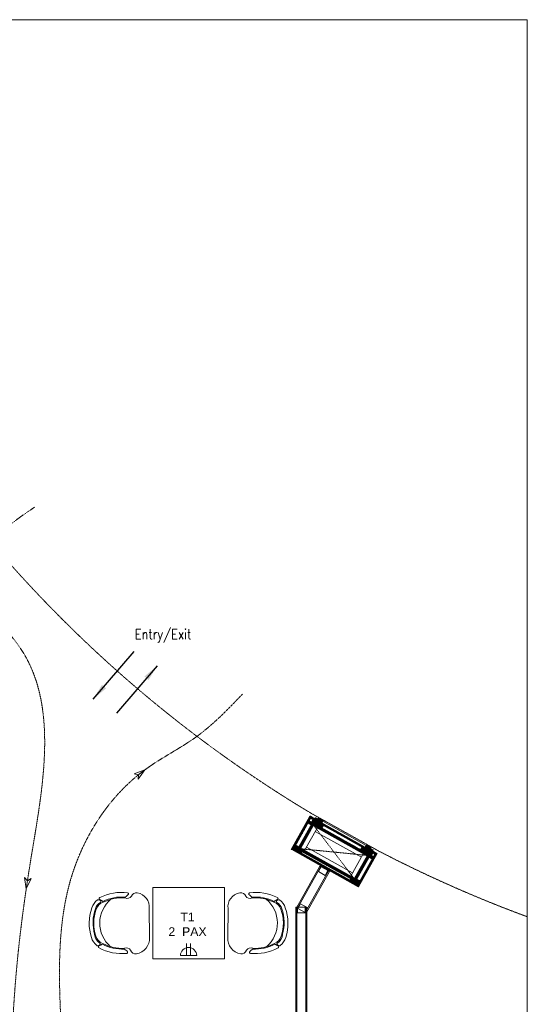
# Model space of a CAD drawing. Header units: millimetres. Extents: x 325 to 175091, y -14729 to 20560.
# Tile 13 of 25: x 90801 to 95414, y 11602 to 20560. Entities that reach past the tile are written whole.
import ezdxf

# ---------------------------------------------------------------- set-up
doc = ezdxf.new("R2010")
doc.units = ezdxf.units.MM
doc.header["$LTSCALE"] = 2.5
doc.linetypes.add('( Hidden )', pattern=[0.375, 0.25, -0.125])
doc.linetypes.add('DASHED', pattern=[19.05, 12.7, -6.35])
doc.layers.get('0').update_dxf_attribs({"color": 8, "lineweight": 5})
for name, color, linetype, lineweight in [('1', 8, 'Continuous', 5), ('2', 8, 'Continuous', 5), ('250', 8, 'Continuous', 5), ('6', 8, 'Continuous', 5), ('8', 8, 'Continuous', 5), ('9', 8, 'Continuous', 5), ('A1-SS SHEET', 8, 'Continuous', 5), ('A1-WOOD', 8, 'Continuous', 5), ('Electrical', 8, 'Continuous', 5), ('ELEVATION 1', 8, 'Continuous', 5), ('ELEVATION 5', 8, 'Continuous', 5), ('FURNITURES', 8, 'Continuous', 5), ('HATCH MEDIUM', 8, 'Continuous', 5), ('PROPOSED M.S WORK', 8, 'Continuous', 5), ('ROOM TEXT', 8, 'Continuous', 5), ('TEXT', 8, 'Continuous', 5), ('WALL', 8, 'Continuous', 5)]:
    doc.layers.add(name, color=color, linetype=linetype, lineweight=lineweight)
doc.styles.add('MTEXT', font='romans.shx', dxfattribs={"width": 0.85})
doc.styles.add('RG_3F_TITLE BLOCK_A1$0$A1 TBLOCK LBV$0$Style-arial', font='arial.ttf')
doc.dimstyles.new('AJKD_30', dxfattribs={"dimscale": 30, "dimtxt": 2, "dimasz": 1, "dimexe": 0.8, "dimexo": 0.8, "dimgap": 0.5, "dimtad": 1, "dimdec": 0, "dimzin": 0, "dimdsep": 46, "dimtxsty": 'Standard', "dimblk": 'ARCHTICK', "dimcen": 0.125, "dimclrd": 251, "dimclre": 251, "dimclrt": 42, "dimadec": 0, "dimazin": 0, "dimtfac": 1, "dimtdec": 0, "dimtix": 1, "dimtmove": 0, "dimatfit": 3, "dimfxl": 1, "dimtolj": 1, "dimtzin": 0, "dimarcsym": 1})
pattern_1 = [(45, (-133790.86, -88292.746), (-25.455844, 25.455844), [19.2, -124.8]), (45, (-133793.404, -88290.2), (-25.455844, 25.455844), [27.44684, -116.55316]), (45, (-133795.95, -88287.655), (-25.455844, 25.455844), [34.976716, -109.023284]), (45, (-133798.495, -88285.11), (-25.455844, 25.455844), [34.976716, -109.023284]), (45, (-133801.04, -88282.564), (-25.455844, 25.455844), [27.44684, -116.55316]), (45, (-133803.587, -88280.018), (-25.455844, 25.455844), [19.2, -124.8]), (45, (-133806.132, -88277.473), (-25.455844, 25.455844), [25.255542, -118.744458]), (45, (-133808.678, -88274.927), (-25.455844, 25.455844), [102.870124, -41.129876]), (45, (-133811.223, -88272.38), (-25.455844, 25.455844), [94.623284, -49.376716]), (45, (-133813.77, -88269.836), (-25.455844, 25.455844), [14.861146, -129.138854]), (45, (-133762.01, -88267.29), (-25.455844, 25.455844), [10.976716, -133.023284]), (45, (-133762.794, -88262.08), (-25.455844, 25.455844), [12.965612, -131.034388]), (45, (-133760.025, -88254.218), (-25.455844, 25.455844), [5.46142, -138.53858]), (45, (-133765.058, -88249.185), (-25.455844, 25.455844), [5.46142, -138.53858]), (45, (-133772.92, -88251.954), (-25.455844, 25.455844), [12.965612, -131.034388]), (45, (-133778.13, -88251.168), (-25.455844, 25.455844), [10.976716, -133.023284]), (45, (-133782.334, -88251.977), (-25.455844, 25.455844), [19.327907, -124.672093]), (45, (-133795.624, -88253.388), (-25.455844, 25.455844), [66.738854, -77.261146]), (45, (-133742.368, -88244.255), (-25.455844, 25.455844), [3.423284, -140.576716]), (45, (-133744.913, -88241.71), (-25.455844, 25.455844), [8.23338, -135.76662]), (45, (-133747.46, -88239.164), (-25.455844, 25.455844), [16.150356, -127.849644]), (45, (-133750.004, -88236.62), (-25.455844, 25.455844), [26.04657, -117.95343]), (45, (-133752.55, -88234.073), (-25.455844, 25.455844), [34.29341, -109.70659]), (45, (-133755.095, -88231.527), (-25.455844, 25.455844), [41.823284, -102.176716]), (45, (-133761.03, -88232.37), (-25.455844, 25.455844), [46.61655, -97.38345]), (45, (-133716.18, -88218.07), (-25.455844, 25.455844), [9.589904, -134.410096]), (45, (-133719.254, -88214.69), (-25.455844, 25.455844), [17.074453, -126.925547]), (45, (-133716.313, -88206.32), (-25.455844, 25.455844), [10.976716, -133.023284]), (45, (-133717.1, -88201.11), (-25.455844, 25.455844), [12.965612, -131.034388]), (45, (-133714.33, -88193.25), (-25.455844, 25.455844), [5.46142, -138.53858]), (45, (-133719.363, -88188.216), (-25.455844, 25.455844), [5.46142, -138.53858]), (45, (-133727.225, -88190.985), (-25.455844, 25.455844), [12.965612, -131.034388]), (45, (-133732.435, -88190.2), (-25.455844, 25.455844), [10.976716, -133.023284]), (52.125016, (-133773.763, -88260.377), (101.8233768, 101.8233758), [14.17878, -276.062497]), (52.125016, (-133781.633, -88263.156), (101.8233768, 101.8233758), [14.191722, -276.049556]), (52.125016, (-133790.01, -88266.442), (101.8233768, 101.8233758), [19.349418, -270.89186]), (52.125016, (-133788.274, -88259.614), (101.8233768, 101.8233758), [9.67471, -280.56657]), (52.125016, (-133754.247, -88259.529), (101.8233768, 101.8233758), [19.349418, -270.89186]), (52.125016, (-133753.626, -88252.912), (101.8233768, 101.8233758), [14.191722, -276.049556]), (52.125016, (-133756.164, -88250.356), (101.8233768, 101.8233758), [14.17878, -276.062497]), (52.125016, (-133728.068, -88199.408), (101.8233768, 101.8233758), [14.17878, -276.062497]), (52.125016, (-133735.938, -88202.187), (101.8233768, 101.8233758), [14.191722, -276.049556]), (52.125016, (-133744.315, -88205.473), (101.8233768, 101.8233758), [19.349418, -270.89186]), (52.125016, (-133748.432, -88206.196), (101.8233768, 101.8233758), [9.67471, -280.56657]), (52.125016, (-133697.945, -88202.378), (101.8233768, 101.8233758), [14.512064, -275.729214]), (52.125016, (-133709.4, -88211.287), (101.8233768, 101.8233758), [29.024128, -261.21715]), (52.125016, (-133707.181, -88202.616), (101.8233768, 101.8233758), [21.263437, -268.97784]), (52.125016, (-133708.551, -88198.56), (101.8233768, 101.8233758), [19.349418, -270.89186]), (52.125016, (-133707.93, -88191.943), (101.8233768, 101.8233758), [14.191722, -276.049556]), (52.125016, (-133710.468, -88189.387), (101.8233768, 101.8233758), [14.17878, -276.062497]), (217.874984, (-133750.004, -88236.618), (-101.8233758, -101.8233768), [14.17878, -276.062497]), (37.874984, (-133777.282, -88279.17), (101.8233758, 101.8233768), [19.349418, -270.89186]), (37.874984, (-133773.996, -88270.793), (101.8233758, 101.8233768), [14.191722, -276.049556]), (37.874984, (-133771.218, -88262.923), (101.8233758, 101.8233768), [14.17878, -276.062497]), (217.874984, (-133752.55, -88234.073), (-101.8233758, -101.8233768), [14.191722, -276.049556]), (217.874984, (-133755.095, -88231.527), (-101.8233758, -101.8233768), [19.349418, -270.89186]), (217.874984, (-133761.03, -88232.37), (-101.8233758, -101.8233768), [9.67471, -280.56657]), (37.874984, (-133803.26, -88259.327), (101.8233758, 101.8233768), [9.67471, -280.56657]), (217.874984, (-133717.037, -88224.015), (-101.8233758, -101.8233768), [29.024128, -261.21715]), (217.874984, (-133716.181, -88218.068), (-101.8233758, -101.8233768), [29.024128, -261.21715]), (217.874984, (-133719.254, -88214.69), (-101.8233758, -101.8233768), [21.263437, -268.97784]), (37.874984, (-133731.587, -88218.2), (101.8233758, 101.8233768), [19.349418, -270.89186]), (37.874984, (-133728.3, -88209.824), (101.8233758, 101.8233768), [14.191722, -276.049556]), (37.874984, (-133725.522, -88201.954), (101.8233758, 101.8233768), [14.17878, -276.062497]), (217.874984, (-133704.309, -88175.65), (-101.8233758, -101.8233768), [14.17878, -276.062497]), (217.874984, (-133706.854, -88173.104), (-101.8233758, -101.8233768), [14.191722, -276.049556]), (217.874984, (-133709.4, -88170.558), (-101.8233758, -101.8233768), [19.349418, -270.89186]), (217.874984, (-133711.946, -88168.012), (-101.8233758, -101.8233768), [14.512064, -275.729214]), (45, (-133761.915, -88252.33), (-25.455844, 25.455844), [5.46142, -138.53858]), (45, (-133763.212, -88251.03), (-25.455844, 25.455844), [5.46142, -138.53858]), (45, (-133716.22, -88191.36), (-25.455844, 25.455844), [5.46142, -138.53858]), (45, (-133717.516, -88190.062), (-25.455844, 25.455844), [5.46142, -138.53858]), (37.874984, (-133767.751, -88256.868), (101.8233758, 101.8233768), [7.393872, -282.847406]), (52.125016, (-133767.751, -88256.868), (101.8233768, 101.8233758), [7.393872, -282.847406]), (217.874984, (-133753.514, -88242.63), (-101.8233758, -101.8233768), [7.393872, -282.847406]), (52.125016, (-133758.053, -88248.467), (101.8233768, 101.8233758), [7.393872, -282.847406]), (37.874984, (-133722.056, -88195.899), (101.8233758, 101.8233768), [7.393872, -282.847406]), (52.125016, (-133722.056, -88195.899), (101.8233768, 101.8233758), [7.393872, -282.847406]), (217.874984, (-133707.818, -88181.661), (-101.8233758, -101.8233768), [7.393872, -282.847406]), (52.125016, (-133712.357, -88187.497), (101.8233768, 101.8233758), [7.393872, -282.847406])]
pattern_2 = [(90, (-264122.1607, 233636.0665), (-3.175, 2e-16), []), (135, (-264122.161, 233636.0665), (-6.34999567, -6.34999567), [4.49012806, -8.98025612])]
pattern_3 = [(135, (85579.499, -135167.25), (-10.00000027, -3e-15), [4.242641, -9.899495]), (153.434949, (85576.499, -135164.25), (-10.0000001, -3e-08), [4.472136, -17.888544]), (135, (85572.499, -135162.25), (-3e-15, 10.00000027), [1.414214, -12.727922]), (116.565051, (85571.499, -135161.25), (3e-08, 10.0000001), [4.472136, -17.888544]), (135, (85579.499, -135163.25), (-10.00000027, -3e-15), [4.242641, -9.899495]), (146.309932, (85577.499, -135167.25), (-10.00000007, 8e-08), [3.605551, -32.449961]), (146.309932, (85575.499, -135162.25), (-10.00000007, 8e-08), [3.605551, -32.449961]), (116.565051, (85573.499, -135167.25), (3e-08, 10.0000001), [4.472136, -17.888544]), (146.309932, (85577.499, -135157.25), (-10.00000007, 8e-08), [3.605551, -32.449961]), (146.309932, (85575.499, -135152.25), (-10.00000007, 8e-08), [3.605551, -32.449961])]
pattern_4 = [(45, (-117.4317, 31.781), (-2.245064, 2.245064), []), (45, (-115.1867, 31.781), (-2.245064, 2.245064), [1.5875, -0.79375])]

# ---------------------------------------------------------------- blocks, each defined once
blk = doc.blocks.new('MS-C1')
at = {"layer": 'PROPOSED M.S WORK', "lineweight": 5, "true_color": 0x545454}
h = blk.add_hatch(dxfattribs=at)
h.set_pattern_fill('ANSI33', color=251, scale=0.5)
h.set_pattern_definition([(45, (-290, 65), (-2.24506, 2.24506), []), (45, (-287.755, 65), (-2.24506, 2.24506), [1.5875, -0.79375])])
edge = h.paths.add_edge_path()
edge.add_line((-240, 115), (-290, 115))
edge.add_line((-290, 115), (-290, 65))
edge.add_line((-290, 65), (-286.4, 66.8))
edge.add_arc((-287.5, 69), 2.5, 296.56505, 360)
edge.add_line((-285, 69), (-285, 110))
edge.add_line((-285, 110), (-244, 110))
edge.add_arc((-244, 112.5), 2.5, 270, 333.43495)
edge.add_line((-241.8, 111.4), (-240, 115))
h = blk.add_hatch(dxfattribs=at)
h.set_pattern_fill('ANSI33', color=251, scale=0.5)
h.set_pattern_definition([(45, (-117.4317, 4.781), (-2.245064, 2.245064), []), (45, (-115.1867, 4.781), (-2.245064, 2.245064), [1.5875, -0.79375])])
edge = h.paths.add_edge_path()
edge.add_line((240, 115), (290, 115))
edge.add_line((290, 115), (290, 65))
edge.add_line((290, 65), (286.4, 66.8))
edge.add_arc((287.5, 69), 2.5, 180, 243.43495, ccw=False)
edge.add_line((285, 69), (285, 110))
edge.add_line((285, 110), (244, 110))
edge.add_arc((244, 112.5), 2.5, 206.56505, 270, ccw=False)
edge.add_line((241.8, 111.4), (240, 115))
h = blk.add_hatch(dxfattribs=at)
h.set_pattern_fill('ANSI33', color=251, scale=0.5)
h.set_pattern_definition(pattern_4)
edge = h.paths.add_edge_path()
edge.add_line((-240, -138), (-290, -138))
edge.add_line((-290, -138), (-290, -88))
edge.add_line((-290, -88), (-286.4, -89.8))
edge.add_arc((-287.5, -92), 2.5, 0, 63.43495, ccw=False)
edge.add_line((-285, -92), (-285, -133))
edge.add_line((-285, -133), (-244, -133))
edge.add_arc((-244, -135.5), 2.5, 26.56505, 90, ccw=False)
edge.add_line((-241.8, -134.4), (-240, -138))
h = blk.add_hatch(dxfattribs=at)
h.set_pattern_fill('ANSI33', color=251, scale=0.5)
h.set_pattern_definition(pattern_4)
edge = h.paths.add_edge_path()
edge.add_line((240, -138), (290, -138))
edge.add_line((290, -138), (290, -88))
edge.add_line((290, -88), (286.4, -89.8))
edge.add_arc((287.5, -92), 2.5, 116.56505, 180)
edge.add_line((285, -92), (285, -133))
edge.add_line((285, -133), (244, -133))
edge.add_arc((244, -135.5), 2.5, 90, 153.43495)
edge.add_line((241.8, -134.4), (240, -138))
at = {"layer": 'PROPOSED M.S WORK', "linetype": 'DASHED', "ltscale": 0.02}
for p, q in [((-290, 115), (290, -138)), ((290, 115), (-290, -138))]:
    blk.add_line(p, q, dxfattribs=at)
at = {"layer": 'PROPOSED M.S WORK'}
for p, q in [((-285, -128), (-285, 105)), ((-280, -128), (-280, 105)), ((-240, -128), (-240, 105)), ((240, -128), (240, 105)), ((280, -128), (280, 105)), ((285, -128), (285, 105))]:
    blk.add_line(p, q, dxfattribs=at)
for points in [[(-240, 115), (-290, 115), (-290, 65), (-286.4, 66.8, 0.284079), (-285, 69), (-285, 110), (-244, 110, 0.284079), (-241.8, 111.4), (-240, 115)], [(240, 115), (290, 115), (290, 65), (286.4, 66.8, -0.284079), (285, 69), (285, 110), (244, 110, -0.284079), (241.8, 111.4), (240, 115)], [(-240, -138), (-290, -138), (-290, -88), (-286.4, -89.8, -0.284079), (-285, -92), (-285, -133), (-244, -133, -0.284079), (-241.8, -134.4), (-240, -138)], [(240, -138), (290, -138), (290, -88), (286.4, -89.8, 0.284079), (285, -92), (285, -133), (244, -133, 0.284079), (241.8, -134.4), (240, -138)]]:
    blk.add_lwpolyline(points, format="xyb", dxfattribs=at)
blk.add_lwpolyline([(-290, 115), (290, 115), (290, -138), (-290, -138)], close=True, dxfattribs=at)
for points in [[(-285, 110), (285, 110)], [(-285, 105), (285, 105)], [(-240, 70), (240, 70)], [(-285, -128), (285, -128)], [(-285, -133), (285, -133)], [(-240, -93), (240, -93)]]:
    blk.add_lwpolyline(points, dxfattribs=at)
blk = doc.blocks.new('A$C47C848D8')
at = {"layer": '2', "lineweight": 5}
h = blk.add_hatch(color=40, dxfattribs=at)
h.dxf.hatch_style = 1
h.paths.add_polyline_path([(-225, -174.7), (225, -174.7), (225, -176.2), (-225, -176.2)])
at = {"layer": '250', "lineweight": 5}
h = blk.add_hatch(dxfattribs=at)
h.set_pattern_fill('DOLMIT', color=256, scale=0.5, angle=90)
h.set_pattern_definition(pattern_2)
h.paths.add_polyline_path([(334, -162.7), (346, -162.7), (346, 165.3), (334, 165.3)])
h.paths.add_polyline_path([(-334, 153.3), (334, 153.3), (334, 165.3), (-334, 165.3)])
h.paths.add_polyline_path([(-334, -162.7), (-346, -162.7), (-346, 165.3), (-334, 165.3)])
h.paths.add_polyline_path([(-312, -137.5), (-300, -137.5), (-300, -162.7), (-312, -162.7)])
h.paths.add_polyline_path([(-300, -162.7), (-346, -162.7), (-346, -174.7), (-300, -174.7)])
h.paths.add_polyline_path([(300, -162.7), (346, -162.7), (346, -174.7), (300, -174.7)])
h.paths.add_polyline_path([(312, -137.5), (300, -137.5), (300, -162.7), (312, -162.7)])
h.paths.add_polyline_path([(334, 139.5), (252, 139.5), (252, 153.3), (334, 153.3)])
h.paths.add_polyline_path([(-334, 139.5), (-252, 139.5), (-252, 153.3), (-334, 153.3)])
h = blk.add_hatch(dxfattribs=at)
h.set_pattern_fill('DOLMIT', color=256, scale=0.5, angle=90)
h.set_pattern_definition(pattern_2)
h.paths.add_polyline_path([(-290, -125.5), (290, -125.5), (290, -137.5), (-290, -137.5)])
h.paths.add_polyline_path([(-302, 139.5), (-290, 139.5), (-290, -137.5), (-302, -137.5)])
h.paths.add_polyline_path([(290, -137.5), (302, -137.5), (302, 139.5), (290, 139.5)])
h.paths.add_polyline_path([(-290, 139.5), (290, 139.5), (290, 127.5), (-290, 127.5)])
h = blk.add_hatch(dxfattribs=at)
h.set_pattern_fill('DOLMIT', color=256, scale=0.5, angle=90)
h.set_pattern_definition(pattern_2)
h.paths.add_polyline_path([(225, -162.7), (-225, -162.7), (-225, -174.7), (225, -174.7)])
at = {"layer": '8', "lineweight": 5}
h = blk.add_hatch(dxfattribs=at)
h.set_pattern_fill('PGRAIN', color=256, scale=1.2, angle=45, style=0)
h.set_pattern_definition(pattern_1)
h.paths.add_polyline_path([(-300, -137.5), (-225, -137.5), (-225, -205.7), (-275, -205.7), (-275, -191.2), (-300, -191.2)])
h = blk.add_hatch(dxfattribs=at)
h.set_pattern_fill('PGRAIN', color=256, scale=1.2, angle=45, style=0)
h.set_pattern_definition(pattern_1)
h.paths.add_polyline_path([(300, -137.5), (225, -137.5), (225, -205.7), (275, -205.7), (275, -191.2), (300, -191.2)])
at = {"layer": '9', "lineweight": 5}
h = blk.add_hatch(dxfattribs=at)
h.set_pattern_fill('CSWOOD2', color=256, angle=90)
h.set_pattern_definition(pattern_3)
h.paths.add_polyline_path([(-302, 114.5), (-334, 114.5), (-334, 139.5), (-302, 139.5)])
h = blk.add_hatch(dxfattribs=at)
h.set_pattern_fill('CSWOOD2', color=256, angle=90)
h.set_pattern_definition(pattern_3)
h.paths.add_polyline_path([(302, 114.5), (334, 114.5), (334, 139.5), (302, 139.5)])
h = blk.add_hatch(dxfattribs=at)
h.set_pattern_fill('CSWOOD2', color=256, angle=90)
h.set_pattern_definition(pattern_3)
h.paths.add_polyline_path([(-302, -112.5), (-334, -112.5), (-334, -137.5), (-302, -137.5)])
h = blk.add_hatch(dxfattribs=at)
h.set_pattern_fill('CSWOOD2', color=256, angle=90)
h.set_pattern_definition([(135, (85684.999, -135192.363), (-10.00000027, -3e-15), [4.242641, -9.899495]), (153.434949, (85681.999, -135189.3632), (-10.0000001, -3e-08), [4.472136, -17.888544]), (135, (85677.999, -135187.363), (-3e-15, 10.00000027), [1.414214, -12.727922]), (116.565051, (85676.999, -135186.3632), (3e-08, 10.0000001), [4.472136, -17.888544]), (135, (85684.999, -135188.363), (-10.00000027, -3e-15), [4.242641, -9.899495]), (146.309932, (85682.999, -135192.363), (-10.00000007, 8e-08), [3.605551, -32.449961]), (146.309932, (85680.999, -135187.363), (-10.00000007, 8e-08), [3.605551, -32.449961]), (116.565051, (85678.999, -135192.3632), (3e-08, 10.0000001), [4.472136, -17.888544]), (146.309932, (85682.999, -135182.363), (-10.00000007, 8e-08), [3.605551, -32.449961]), (146.309932, (85680.999, -135177.363), (-10.00000007, 8e-08), [3.605551, -32.449961])])
h.paths.add_polyline_path([(-200, -137.5), (-225, -137.5), (-225, -162.7), (-200, -162.7)])
h = blk.add_hatch(dxfattribs=at)
h.set_pattern_fill('CSWOOD2', color=256, angle=90)
h.set_pattern_definition([(135, (86109.999, -135192.363), (-10.00000027, -3e-15), [4.242641, -9.899495]), (153.434949, (86106.999, -135189.3632), (-10.0000001, -3e-08), [4.472136, -17.888544]), (135, (86102.999, -135187.363), (-3e-15, 10.00000027), [1.414214, -12.727922]), (116.565051, (86101.999, -135186.3632), (3e-08, 10.0000001), [4.472136, -17.888544]), (135, (86109.999, -135188.363), (-10.00000027, -3e-15), [4.242641, -9.899495]), (146.309932, (86107.999, -135192.363), (-10.00000007, 8e-08), [3.605551, -32.449961]), (146.309932, (86105.999, -135187.363), (-10.00000007, 8e-08), [3.605551, -32.449961]), (116.565051, (86103.999, -135192.3632), (3e-08, 10.0000001), [4.472136, -17.888544]), (146.309932, (86107.999, -135182.363), (-10.00000007, 8e-08), [3.605551, -32.449961]), (146.309932, (86105.999, -135177.363), (-10.00000007, 8e-08), [3.605551, -32.449961])])
h.paths.add_polyline_path([(225, -137.5), (200, -137.5), (200, -162.7), (225, -162.7)])
h = blk.add_hatch(dxfattribs=at)
h.set_pattern_fill('CSWOOD2', color=256, angle=90)
h.set_pattern_definition(pattern_3)
h.paths.add_polyline_path([(302, -112.5), (334, -112.5), (334, -137.5), (302, -137.5)])
at = {"layer": '1', "lineweight": 5}
for points in [[(-334, -162.7), (-346, -162.7), (-346, 165.3), (-334, 165.3)], [(-334, 153.3), (334, 153.3), (334, 165.3), (-334, 165.3)], [(-334, 139.5), (-252, 139.5), (-252, 153.3), (-334, 153.3)], [(-302, 139.5), (-290, 139.5), (-290, -137.5), (-302, -137.5)], [(-290, 139.5), (290, 139.5), (290, 127.5), (-290, 127.5)], [(334, 139.5), (252, 139.5), (252, 153.3), (334, 153.3)], [(290, -137.5), (302, -137.5), (302, 139.5), (290, 139.5)], [(334, -162.7), (346, -162.7), (346, 165.3), (334, 165.3)], [(-300, -162.7), (-346, -162.7), (-346, -174.7), (-300, -174.7)], [(-312, -137.5), (-300, -137.5), (-300, -162.7), (-312, -162.7)], [(-290, -125.5), (290, -125.5), (290, -137.5), (-290, -137.5)], [(225, -162.7), (-225, -162.7), (-225, -174.7), (225, -174.7)], [(312, -137.5), (300, -137.5), (300, -162.7), (312, -162.7)], [(300, -162.7), (346, -162.7), (346, -174.7), (300, -174.7)]]:
    blk.add_lwpolyline(points, close=True, dxfattribs=at)
at = {"layer": '2', "color": 40, "lineweight": 5}
blk.add_lwpolyline([(-225, -174.7), (225, -174.7), (225, -176.2), (-225, -176.2)], close=True, dxfattribs=at)
at = {"layer": '6', "linetype": 'ByBlock', "lineweight": 5, "const_width": 1}
for points in [[(-225, -137.5), (-300, -137.5), (-300, -191.2), (-275, -191.2), (-275, -205.7), (-225, -205.7)], [(225, -137.5), (300, -137.5), (300, -191.2), (275, -191.2), (275, -205.7), (225, -205.7)]]:
    blk.add_lwpolyline(points, close=True, dxfattribs=at)
at = {"layer": '6', "lineweight": 5}
blk.add_lwpolyline([(-225, -176.2), (225, -176.2), (225, -194.2), (-225, -194.2)], close=True, dxfattribs=at)
at = {"layer": 'A1-SS SHEET', "color": 8, "lineweight": 5}
blk.add_lwpolyline([(346, -174.7), (300, -174.7), (300, -178.7), (346, -178.7)], close=True, dxfattribs=at)
at = {"layer": 'A1-WOOD', "lineweight": 5}
for points in [[(-302, 114.5), (-334, 114.5), (-334, 139.5), (-302, 139.5)], [(302, 114.5), (334, 114.5), (334, 139.5), (302, 139.5)], [(-302, -137.5), (-334, -137.5), (-334, -112.5), (-302, -112.5)], [(-225, -137.5), (-200, -137.5), (-200, -162.7), (-225, -162.7)], [(200, -162.7), (225, -162.7), (225, -137.5), (200, -137.5)], [(302, -137.5), (334, -137.5), (334, -112.5), (302, -112.5)]]:
    blk.add_lwpolyline(points, close=True, dxfattribs=at)
at = {"layer": 'ELEVATION 5', "color": 8, "lineweight": 5}
for points in [[(-350, -178.7), (-346, -178.7), (-346, 169.3), (-350, 169.3)], [(-346, 169.3), (346, 169.3), (346, 165.3), (-346, 165.3)], [(346, 169.3), (350, 169.3), (350, -178.7), (346, -178.7)], [(-300, -174.7), (-346, -174.7), (-346, -178.7), (-300, -178.7)]]:
    blk.add_lwpolyline(points, close=True, dxfattribs=at)
at = {"lineweight": 5}
blk.add_blockref('MS-C1', (0, 12.5), dxfattribs=at)
blk = doc.blocks.new('*U93')
for points in [[(0, 0), (8619.7, 0), (8619.7, -10), (0, -10)], [(0, -100), (8619.7, -100), (8619.7, -90), (0, -90)]]:
    blk.add_lwpolyline(points, close=True)
at = {"color": 8}
for points in [[(0, -15), (50, -15), (50, -85), (0, -85)], [(8569.7, -15), (8619.7, -15), (8619.7, -85), (8569.7, -85)]]:
    blk.add_lwpolyline(points, close=True, dxfattribs=at)
blk = doc.blocks.new('*U94')
for points in [[(0, 0), (435.1, 0), (435.1, -10), (0, -10)], [(0, -100), (435.1, -100), (435.1, -90), (0, -90)]]:
    blk.add_lwpolyline(points, close=True)
at = {"color": 8}
for points in [[(0, -15), (50, -15), (50, -85), (0, -85)], [(385.1, -15), (435.1, -15), (435.1, -85), (385.1, -85)]]:
    blk.add_lwpolyline(points, close=True, dxfattribs=at)
blk = doc.blocks.new('04P-CH~1')
at = {"layer": 'FURNITURES'}
blk.add_line((-0.6031, 0.6002), (-0.3259, 0.597), dxfattribs=at)
for centre, radius, start, end in [((-0.6123, 0.4516), 0.1489, 86.45826, 170.84441), ((-0.3081, 0.4618), 0.1363, 9.13239, 97.50787), ((-0.7092, 0.4672), 0.0508, 170.84441, 251.00231), ((-0.2234, 0.474), 0.0508, 290.59406, 10.75195), ((-0.3026, 0.3344), 0.456, 173.92961, 208.62433), ((-0.7462, 0.3807), 0.01, 46.56635, 168.96112), ((-0.9103, 0.2073), 0.2488, 38.01323, 46.56635), ((-0.7491, 0.3792), 0.0464, 334.70337, 59.67207), ((-0.181, 0.3871), 0.0464, 121.92429, 206.89299), ((-0.6261, 0.3299), 0.456, 332.97204, 7.66676), ((-0.0151, 0.2198), 0.2488, 135.03001, 143.58313), ((-0.184, 0.3885), 0.01, 12.63524, 135.03001), ((-0.3125, 0.3391), 0.4025, 176.94568, 208.36885), ((-0.3123, 0.339), 0.3954, 177.0537, 208.52316), ((-0.6165, 0.3348), 0.3954, 333.0732, 4.54266), ((-0.6164, 0.3348), 0.4025, 333.22752, 4.65068), ((-0.465, 0.421), 0.2985, 220.6848, 320.38834), ((-0.6935, 0.1195), 0.01, 200.82595, 338.53261), ((-0.5509, 0.0634), 0.1433, 143.88699, 158.53261), ((-0.6722, 0.1012), 0.01, 162.69848, 217.18732), ((-0.5509, 0.0634), 0.1371, 154.57208, 162.69848), ((-0.5651, 0.1825), 0.1445, 217.18732, 254.77146), ((-0.6657, 0.118), 0.01, 32.6756, 154.57208), ((-0.5651, 0.1825), 0.1, 198.86575, 254.77146), ((-0.5651, 0.1825), 0.1095, 212.6756, 265.19021), ((-0.3595, 0.1854), 0.1, 286.8249, 342.73061), ((-0.3595, 0.1854), 0.1095, 286.8249, 328.92077), ((-0.3595, 0.1854), 0.1445, 286.8249, 324.40904), ((-0.2571, 0.1237), 0.01, 27.02428, 148.92077), ((-0.3704, 0.0659), 0.1433, 23.06375, 37.70938), ((-0.3704, 0.0659), 0.1371, 18.89788, 27.02428), ((-0.2501, 0.1071), 0.01, 324.40904, 18.89788), ((-0.2294, 0.126), 0.01, 203.06375, 340.77041), ((-0.4661, 0.456), 0.435, 251.64897, 289.94739), ((-0.4661, 0.4573), 0.3918, 251.35616, 290.2402), ((-0.5751, 0.0635), 0.01, 75.17077, 85.19021), ((-0.4624, 0.4792), 0.4208, 254.83048, 288.66311)]:
    blk.add_arc(centre, radius, start, end, dxfattribs=at)
blk = doc.blocks.new('_ArchTick')
at = {"color": 0, "linetype": 'ByBlock', "const_width": 0.15}
blk.add_lwpolyline([(-0.5, -0.5), (0.5, 0.5)], dxfattribs=at)
blk = doc.blocks.new('*U63')
at = {"ltscale": 10}
for p, q in [((-0.42, 3.3), (-0.42, 0.7)), ((0.42, 3.3), (0.42, 0.7)), ((1.75, 0.7), (-1.75, 0.7))]:
    blk.add_line(p, q, dxfattribs=at)
blk.add_arc((0, 0.7), 1.75, 0, 180, dxfattribs=at)

msp = doc.modelspace()

# ---------------------------------------------------------------- linework, layer by layer
msp.add_lwpolyline([(85402.1, 20560), (95414, 20560), (95414, 3025.3), (85402.1, 3025.3)], close=True)
at = {"layer": 'ELEVATION 1', "ltscale": 4}
for points in [[(91938.5, 13734.6), (91840.8, 13697.8), (91880.7, 13690.5), (91877.3, 13650.1), (91938.5, 13734.6)], [(90860.4, 12653.3), (90904.9, 12747.8), (90871.2, 12725.3), (90845.6, 12756.7), (90860.4, 12653.3)]]:
    msp.add_lwpolyline(points, dxfattribs=at)
at = {"layer": 'ELEVATION 1', "linetype": '( Hidden )', "ltscale": 4}
msp.add_spline([(90934.5, 16124.2), (90477, 15643.2), (90479.3, 15346.9), (90812, 14833.8), (90909.9, 12969.1), (90718.6, 10979), (90964.4, 6449.2), (91143.9, 8091.7), (91180.6, 11321.8), (91273.7, 12768.9), (91935.5, 13732.9), (92411.7, 14039.8), (92824.3, 14422.8)], degree=3, dxfattribs=at)
at = {"layer": 'FURNITURES'}
msp.add_lwpolyline([(92660.6, 12665.7), (92010.6, 12665.7), (92010.6, 12015.7), (92660.6, 12015.7)], close=True, dxfattribs=at)
at = {"layer": 'HATCH MEDIUM', "linetype": '( Hidden )'}
msp.add_lwpolyline([(88103.3, 20555, 0.012104), (88254, 20008), (88476.1, 19344.1, 0.171223), (93452.2, 13338.1), (94063.2, 12996.4, 0.03154), (95414, 12398.1)], format="xyb", dxfattribs=at)

# ---------------------------------------------------------------- block references
at = {"xscale": -1, "rotation": 150.7856245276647}
msp.add_blockref('A$C47C848D8', (93657.3, 12987.7), dxfattribs=at)
at = {"layer": 'Electrical', "xscale": 42.1502007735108, "yscale": 42.1502007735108, "zscale": 42.1502007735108}
msp.add_blockref('*U63', (92335.6, 12015.7), dxfattribs=at)
at = {"layer": 'FURNITURES', "yscale": 946.5666576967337, "zscale": 946.5666576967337}
for p, xscale, rotation in [((91412.1, 12780.4), -946.5666576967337, 270), ((93259.1, 12780.4), 946.5666576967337, 90)]:
    msp.add_blockref('04P-CH~1', p, dxfattribs=dict(at, xscale=xscale, rotation=rotation))
at = {"layer": 'WALL', "xscale": -1}
for name, p, rotation in [('*U94', (93403.4, 12431.3), 240.7856057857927), ('*U93', (93410.6, 3865.7), 270)]:
    msp.add_blockref(name, p, dxfattribs=dict(at, rotation=rotation))

# ---------------------------------------------------------------- texts
at = {"layer": 'ROOM TEXT', "insert": (91521.9, 14893.5, 0.2), "char_height": 90, "attachment_point": 7, "style": 'MTEXT'}
msp.add_mtext_dynamic_manual_height_columns('\\A1;\\pxqc;Entry/Exit', width=1162.931, gutter_width=1.8, heights=[0], dxfattribs=at)
at = {"layer": 'TEXT', "insert": (92074.2, 12436), "char_height": 80, "width": 503.309, "attachment_point": 1, "style": 'RG_3F_TITLE BLOCK_A1$0$A1 TBLOCK LBV$0$Style-arial'}
msp.add_mtext('\\pxqc;T{\\fArial|b0|i0|c178|p39;1\\P}2{\\fArial|b0|i0|c178|p39; } PAX', dxfattribs=at)

# ---------------------------------------------------------------- leaders
at = {"layer": 'ELEVATION 1', "ltscale": 4}
for points in [[(91469.6, 14378.9), (91840.7, 14810.8)], [(92050.8, 14682), (91679.8, 14250.1)]]:
    msp.add_leader(points, dimstyle='AJKD_30', override={"dimasz": 5, "dimtad": 0, "dimclrd": 256, "dimfxl": 0.18, "dimfxlon": 1, "dimarcsym": 2}, dxfattribs=at)

doc.saveas('drawing.dxf')
